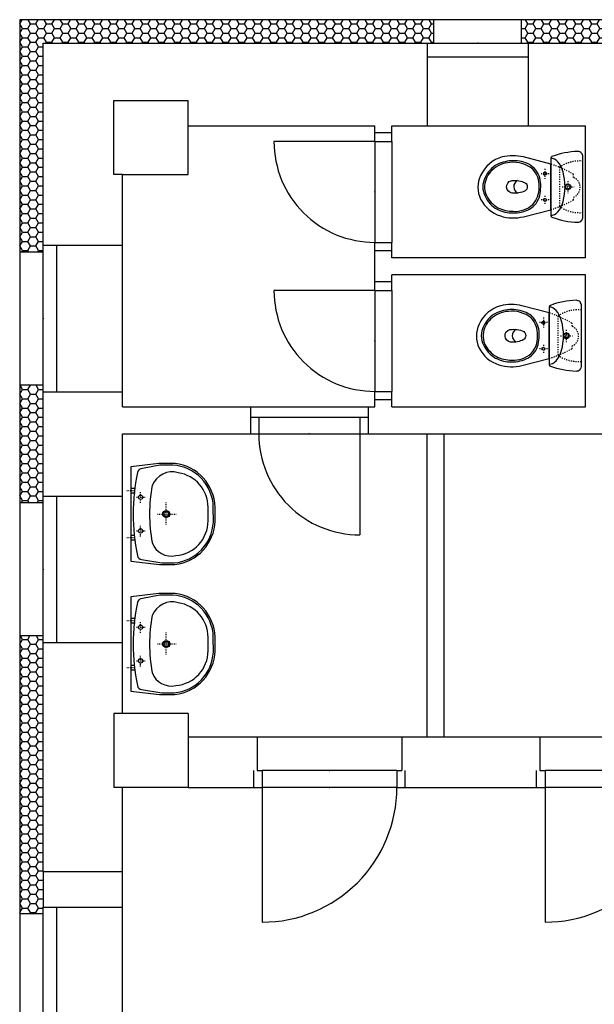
# Model space of a CAD drawing. Extents: x -196363 to 398972, y -489949 to -260582.
# Tile 117 of 256: x 204322 to 207735, y -473999 to -468151. Entities that reach past the tile are written whole.
import ezdxf

# ---------------------------------------------------------------- set-up
doc = ezdxf.new("R2010")
doc.units = 0
doc.header["$MEASUREMENT"] = 0
doc.linetypes.add('DASHED1', pattern=[1, 0.3, -0.4, 0.3])
for name, color, linetype in [('dvere', 1, 'Continuous'), ('navrh', 2, 'Continuous'), ('noszdiv', 1, 'Continuous'), ('okna', 2, 'Continuous'), ('tepizol', 8, 'Continuous'), ('zarpred', 5, 'Continuous')]:
    doc.layers.add(name, color=color, linetype=linetype)
doc.linetypes.add('CERCH2', pattern='A,0,-1,[17,dur+dsp vaclavov.shx,S=0.003401,R=0,X=-1,Y=0],0', length=1)
pattern_1 = [(0, (583704.188, -350986), (47.625, 27.4963055), [-63.5, 31.75]), (60.000002, (583704.188, -350986), (-1.7e-06, 54.9926147), [31.75, -63.5]), (120.000003, (583704.188, -350986), (-47.625, 27.4963055), [-63.5, 31.75])]

msp = doc.modelspace()

# ---------------------------------------------------------------- hatches: boundary and pattern name
at = {"layer": 'tepizol', "linetype": 'Continuous', "ltscale": 300}
h = msp.add_hatch(dxfattribs=at)
h.set_pattern_fill('Plastev', color=1, scale=31.75, style=0, pattern_type=2)
h.set_pattern_definition(pattern_1)
h.paths.add_polyline_path([(204322.20312, -468150.9375), (204322.20312, -469531), (204462.20312, -469531), (204462.20312, -469490.96875), (204462.20312, -468290.90625), (206742.20312, -468290.90625), (206782.1875, -468290.90625), (206782.1875, -468150.9375)], flags=0)
h = msp.add_hatch(dxfattribs=at)
h.set_pattern_fill('Plastev', color=1, scale=31.75, style=0, pattern_type=2)
h.set_pattern_definition(pattern_1)
h.paths.add_polyline_path([(207302.20312, -468150.9375), (207302.20312, -468290.90625), (207342.20312, -468290.90625), (208072.20312, -468290.90625), (208112.17188, -468290.90625), (208112.17188, -468150.9375)], flags=0)
h = msp.add_hatch(dxfattribs=at)
h.set_pattern_fill('Plastev', color=1, scale=31.75, style=0, pattern_type=2)
h.set_pattern_definition(pattern_1)
h.paths.add_polyline_path([(204322.20312, -471020.96875), (204462.20312, -471020.96875), (204462.20312, -470980.9375), (204462.20312, -470360.96875), (204462.20312, -470321), (204322.20312, -470321)], flags=0)
h = msp.add_hatch(dxfattribs=at)
h.set_pattern_fill('Plastev', color=1, scale=31.75, style=0, pattern_type=2)
h.set_pattern_definition(pattern_1)
h.paths.add_polyline_path([(204322.20312, -473460.96875), (204462.20312, -473460.96875), (204462.20312, -473420.9375), (204462.20312, -473210.9375), (204462.20312, -471850.9375), (204462.20312, -471810.96875), (204322.20312, -471810.96875)], flags=0)

# ---------------------------------------------------------------- linework, layer by layer
at = {"layer": 'dvere', "color": 1, "linetype": 'Continuous', "ltscale": 304.799988}
for p, q in [((206532.20312, -468823.46875), (206432.20312, -468823.46875)), ((206532.20312, -469523.46875), (206432.20312, -469523.46875)), ((206532.20312, -469708.5), (206432.20312, -469708.5)), ((206532.20312, -470408.5), (206432.20312, -470408.5)), ((205692.1875, -470511), (205692.1875, -470611)), ((206392.1875, -470511), (206392.1875, -470611)), ((205712.1875, -472710.96875), (205712.1875, -472610.96875)), ((206612.20312, -472710.96875), (206612.1875, -472610.96875)), ((207391.96875, -472710.96875), (207391.96875, -472610.96875))]:
    msp.add_line(p, q, dxfattribs=at)
at = {"layer": 'dvere', "color": 1, "linetype": 'Continuous', "ltscale": 300}
for p, q in [((206432.21875, -468873.5, 1723.80005), (205832.23438, -468873.5, 1723.80005)), ((206432.21875, -469758.53125, 1723.80005), (205832.23438, -469758.53125, 1723.80005)), ((206342.20312, -470610.96875, 1723.80005), (206342.20312, -471210.96875, 1723.80005)), ((205762.1875, -472710.96875, 1723.80005), (205762.1875, -473510.96875, 1723.80005)), ((207441.96875, -472710.96875, 1723.80005), (207441.96875, -473510.96875, 1723.80005))]:
    msp.add_line(p, q, dxfattribs=at)
at = {"layer": 'dvere', "color": 1, "linetype": 'Continuous', "ltscale": 270}
for p, q in [((206432.20312, -468873.5), (206432.20312, -469473.46875)), ((206532.20312, -468873.5), (206532.20312, -469473.46875)), ((206432.20312, -469758.53125), (206432.20312, -470358.5)), ((206532.20312, -469758.53125), (206532.20312, -470358.5)), ((205742.20312, -470511), (206342.20312, -470511)), ((205742.20312, -470611), (206342.20312, -470611))]:
    msp.add_line(p, q, dxfattribs=at)
at = {"layer": 'dvere', "color": 1, "linetype": 'Continuous', "ltscale": 330}
for p, q in [((206562.1875, -472610.96875), (205762.1875, -472610.96875)), ((208241.95312, -472610.96875), (207441.96875, -472610.96875)), ((206562.1875, -472710.96875), (205762.1875, -472710.96875)), ((208241.95312, -472710.96875), (207441.96875, -472710.96875))]:
    msp.add_line(p, q, dxfattribs=at)
at = {"layer": 'dvere', "color": 1, "linetype": 'Continuous', "ltscale": 300}
for centre, radius, start, end in [((206432.21875, -468873.5, 1723.80005), 599.97577, 180.000005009, 270.000028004), ((206432.21875, -469758.53125, 1723.80005), 599.97577, 180.000005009, 270.000028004), ((206342.20312, -470610.96875, 1723.80005), 600.00061, 180.000005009, 270.000028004), ((205762.1875, -472710.96875, 1723.80005), 800.00079, 270.000000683, 360.000037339), ((207441.96875, -472710.96875, 1723.80005), 800.00079, 270.000000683, 360.000037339)]:
    msp.add_arc(centre, radius, start, end, dxfattribs=at)
at = {"layer": 'dvere', "color": 1, "linetype": 'Continuous', "ltscale": 250}
for p in [(206432.20312, -469173.4375), (206432.20312, -470058.46875), (206042.20312, -470611), (206162.1875, -472610.96875)]:
    msp.add_point(p, dxfattribs=at)
at = {"layer": 'dvere', "color": 1, "linetype": 'Continuous', "ltscale": 300}
for p in [(206432.21875, -469173.4375, 1723.80005), (206432.21875, -470058.46875, 1723.80005), (206042.20312, -470610.96875, 1723.80005), (206162.1875, -472710.96875, 1723.80005)]:
    msp.add_point(p, dxfattribs=at)
at = {"layer": 'navrh', "color": 1, "linetype": 'Continuous', "ltscale": 300}
for p, q in [((206782.1875, -468150.9375, 900), (204322.20312, -468150.9375, 900)), ((204322.20312, -468150.9375, 900), (204322.20312, -469531, 900)), ((206782.1875, -468290.90625, 900), (206782.1875, -468150.9375, 900)), ((207302.20312, -468150.9375, 2547.59985), (206782.1875, -468150.9375, 2547.59985)), ((208112.17188, -468150.9375, 900), (207302.20312, -468150.9375, 900)), ((207302.20312, -468290.90625, 900), (207302.20312, -468150.9375, 900)), ((206742.20312, -468290.90625, 900), (206782.1875, -468290.90625, 900)), ((207302.20312, -468290.90625, 900), (207342.20312, -468290.90625, 900)), ((204462.20312, -469531, 900), (204322.20312, -469531, 900)), ((204322.20312, -469531, 2547.59985), (204322.20312, -470321, 2547.59985)), ((204322.20312, -470321, 900), (204322.20312, -471020.96875, 900)), ((204462.20312, -470321, 900), (204322.20312, -470321, 900)), ((206742.20312, -472410.9375, 900), (206742.20312, -470610.96875, 900)), ((206842.20312, -472410.9375, 900), (206842.20312, -470610.96875, 900)), ((204462.20312, -471020.96875, 900), (204322.20312, -471020.96875, 900)), ((204322.20312, -471020.96875, 2547.59985), (204322.20312, -471810.96875, 2547.59985)), ((204322.20312, -471810.96875, 900), (204322.20312, -473460.96875, 900)), ((204462.20312, -471810.96875, 900), (204322.20312, -471810.96875, 900)), ((204462.20312, -473210.9375, 900), (204462.20312, -473420.9375, 900)), ((204932.20312, -473420.9375, 900), (204932.20312, -473210.9375, 900)), ((204462.20312, -473420.9375, 900), (204932.20312, -473420.9375, 900)), ((204462.20312, -473460.96875, 900), (204322.20312, -473460.96875, 900)), ((204322.20312, -473460.96875, 2547.59985), (204322.20312, -475180.90625, 2547.59985))]:
    msp.add_line(p, q, dxfattribs=at)
at = {"layer": 'noszdiv', "color": 1, "linetype": 'Continuous', "ltscale": 300}
for p, q in [((204462.20312, -469490.96875, 900), (204462.20312, -468290.90625, 900)), ((204462.20312, -468290.90625, 900), (206742.20312, -468290.90625, 900)), ((206742.20312, -468290.90625, 900), (206742.20312, -468780.96875, 900)), ((207342.20312, -468290.90625, 900), (208072.20312, -468290.90625, 900)), ((207342.20312, -468290.90625, 900), (207342.20312, -468780.96875, 900)), ((204882.1875, -469070.9375, 900), (204882.1875, -468630.9375, 900)), ((204882.1875, -468630.9375, 900), (205322.20312, -468630.9375, 900)), ((205322.20312, -468780.96875, 900), (205322.20312, -468630.9375, 900)), ((205322.20312, -468780.96875, 900), (206432.21875, -468780.96875, 900)), ((205322.20312, -469070.9375, 900), (205322.20312, -468780.96875, 900)), ((206432.21875, -468873.5, 900), (206432.21875, -468780.96875, 900)), ((206532.20312, -468780.96875, 900), (206742.20312, -468780.96875, 900)), ((206532.20312, -468873.5, 900), (206532.20312, -468780.96875, 900)), ((207342.20312, -468780.96875, 900), (207682.20312, -468780.96875, 900)), ((207682.20312, -469565.9375, 900), (207682.20312, -468780.96875, 900)), ((206432.21875, -468873.5, 900), (206532.20312, -468873.5, 900)), ((204932.20312, -469070.9375, 900), (204882.1875, -469070.9375, 900)), ((204932.20312, -469490.96875, 900), (204932.20312, -469070.9375, 900)), ((204932.20312, -469070.9375, 900), (205322.20312, -469070.9375, 900)), ((204462.20312, -469490.96875, 900), (204932.20312, -469490.96875, 900)), ((206432.21875, -469758.53125, 900), (206432.21875, -469473.46875, 900)), ((206432.21875, -469473.46875, 900), (206532.20312, -469473.46875, 900)), ((206532.20312, -469565.9375, 900), (206532.20312, -469473.46875, 900)), ((207682.20312, -469565.9375, 1723.80005), (206532.20312, -469565.9375, 1723.80005)), ((206532.20312, -469758.53125, 900), (206532.20312, -469665.9375, 900)), ((207682.20312, -469665.9375, 1723.80005), (206532.20312, -469665.9375, 1723.80005)), ((207682.20312, -470450.96875, 900), (207682.20312, -469665.9375, 900)), ((206432.21875, -469758.53125, 900), (206532.20312, -469758.53125, 900)), ((204462.20312, -470980.9375, 900), (204462.20312, -470360.96875, 900)), ((204462.20312, -470360.96875, 900), (204932.20312, -470360.96875, 900)), ((204932.20312, -470450.96875, 900), (204932.20312, -470360.96875, 900)), ((206432.21875, -470450.96875, 900), (206432.21875, -470358.5, 900)), ((206432.21875, -470358.5, 900), (206532.20312, -470358.5, 900)), ((206532.20312, -470450.96875, 900), (206532.20312, -470358.5, 900)), ((204932.20312, -470450.96875, 900), (205692.21875, -470450.96875, 900)), ((205692.21875, -470450.96875, 900), (205692.21875, -470511, 900)), ((206392.20312, -470450.96875, 900), (206432.21875, -470450.96875, 900)), ((206392.20312, -470450.96875, 900), (206392.20312, -470511, 900)), ((206532.20312, -470450.96875, 900), (207682.20312, -470450.96875, 900)), ((205692.21875, -470511, 900), (205742.20312, -470511, 900)), ((205742.20312, -470511, 900), (205742.20312, -470610.96875, 900)), ((206342.20312, -470511, 900), (206392.20312, -470511, 900)), ((206342.20312, -470511, 900), (206342.20312, -470610.96875, 900)), ((204932.20312, -470980.9375, 900), (204932.20312, -470610.96875, 900)), ((204932.20312, -470610.96875, 900), (205692.21875, -470610.96875, 900)), ((205692.21875, -470610.96875, 900), (205742.20312, -470610.96875, 900)), ((206342.20312, -470610.96875, 900), (206392.20312, -470610.96875, 900)), ((206392.20312, -470610.96875, 900), (209442.20312, -470610.96875, 900)), ((204462.20312, -470980.9375, 900), (204932.20312, -470980.9375, 900)), ((204462.20312, -473210.9375, 900), (204462.20312, -471850.9375, 900)), ((204462.20312, -471850.9375, 900), (204932.20312, -471850.9375, 900)), ((204932.20312, -472270.9375, 900), (204932.20312, -471850.9375, 900)), ((204932.20312, -472270.9375, 900), (204882.1875, -472270.9375, 900)), ((204882.1875, -472270.9375, 900), (204882.1875, -472710.96875, 900)), ((205322.20312, -472270.9375, 900), (204932.20312, -472270.9375, 900)), ((205322.20312, -472270.9375, 900), (205322.20312, -472410.9375, 900)), ((205322.20312, -472410.9375, 900), (205322.20312, -472710.96875, 900)), ((205322.20312, -472410.9375, 900), (205732.20312, -472410.9375, 900)), ((205732.20312, -472410.9375, 900), (205732.20312, -472610.96875, 900)), ((206592.20312, -472410.9375, 900), (207411.95312, -472410.9375, 900)), ((206592.20312, -472410.9375, 900), (206592.20312, -472610.96875, 900)), ((207411.95312, -472410.9375, 900), (207411.95312, -472610.96875, 900)), ((205732.20312, -472610.96875, 900), (205762.1875, -472610.96875, 900)), ((205762.1875, -472610.96875, 900), (205762.1875, -472710.96875, 900)), ((206562.1875, -472610.96875, 900), (206592.20312, -472610.96875, 900)), ((206562.1875, -472610.96875, 900), (206562.1875, -472710.96875, 900)), ((207411.95312, -472610.96875, 900), (207441.96875, -472610.96875, 900)), ((207441.96875, -472610.96875, 900), (207441.96875, -472710.96875, 900)), ((204932.20312, -472710.96875, 900), (204882.1875, -472710.96875, 900)), ((205322.20312, -472710.96875, 900), (204932.20312, -472710.96875, 900)), ((204932.20312, -473210.9375, 900), (204932.20312, -472710.96875, 900)), ((205322.20312, -472710.96875, 900), (205732.20312, -472710.96875, 900)), ((205732.20312, -472710.96875, 900), (205762.1875, -472710.96875, 900)), ((206562.1875, -472710.96875, 900), (206592.20312, -472710.96875, 900)), ((206592.20312, -472710.96875, 900), (207426.95312, -472710.96875, 900)), ((207411.95312, -472710.96875, 900), (207441.96875, -472710.96875, 900)), ((204462.20312, -473210.9375, 900), (204932.20312, -473210.9375, 900))]:
    msp.add_line(p, q, dxfattribs=at)
at = {"layer": 'noszdiv', "color": 1, "linetype": 'CERCH2', "ltscale": 300}
for p, q in [((205692.21875, -470450.96875, 900), (206392.20312, -470450.96875, 900)), ((205732.20312, -472410.9375, 900), (206592.20312, -472410.9375, 900)), ((207411.95312, -472410.9375, 900), (208271.96875, -472410.9375, 900))]:
    msp.add_line(p, q, dxfattribs=at)
at = {"layer": 'okna', "color": 1, "linetype": 'Continuous', "ltscale": 300}
for p, q in [((206742.20312, -468290.90625, 2547.59985), (207342.20312, -468290.90625, 2547.59985)), ((206742.20312, -468370.9375, 2547.59985), (207342.20312, -468370.9375, 2547.59985)), ((206742.20312, -468780.96875, 2547.59985), (207342.20312, -468780.96875, 2547.59985)), ((204462.20312, -470360.96875, 2547.59985), (204462.20312, -469490.96875, 2547.59985)), ((204542.1875, -470360.96875, 2547.59985), (204542.1875, -469490.96875, 2547.59985)), ((204932.20312, -470360.96875, 2547.59985), (204932.20312, -469490.96875, 2547.59985)), ((204462.20312, -471850.9375, 3447.6001), (204462.20312, -470980.9375, 3447.6001)), ((204542.1875, -471850.9375, 3447.6001), (204542.1875, -470980.9375, 3447.6001)), ((204932.20312, -471850.9375, 3447.6001), (204932.20312, -470980.9375, 3447.6001)), ((204932.20312, -475610.9375, 1723.80005), (204932.20312, -473210.9375, 1723.80005)), ((204462.20312, -475220.90625, 1723.80005), (204462.20312, -473420.9375, 1723.80005)), ((204542.1875, -475220.90625, 1723.80005), (204542.1875, -473420.9375, 1723.80005))]:
    msp.add_line(p, q, dxfattribs=at)
for p in [(207042.20312, -468290.90625, 1723.80005), (204462.20312, -469926, 1723.80005), (204462.20312, -471415.96875, 2623.80005)]:
    msp.add_point(p, dxfattribs=at)
at = {"layer": 'zarpred', "color": 1, "linetype": 'DASHED1', "ltscale": 20}
for p, q in [((207441.28125, -469035.90625), (207441.28125, -469095.9375)), ((207465.65625, -469065.875), (207418.78125, -469065.875)), ((207577.23438, -469109.03125), (207577.23438, -469182.15625)), ((207543.3125, -469143.90625), (207614.5625, -469143.90625)), ((207466.60938, -469221.25), (207416.90625, -469221.25)), ((207441.28125, -469197.125), (207441.28125, -469249.6875)), ((207432.10938, -469920), (207432.10938, -469979.96875)), ((207456.48438, -469950), (207409.60938, -469950)), ((207568.0625, -469993.125), (207568.0625, -470066.25)), ((207534.14062, -470028), (207605.39062, -470028)), ((207457.42188, -470105.28125), (207407.73438, -470105.28125)), ((207432.10938, -470081.28125), (207432.10938, -470133.75))]:
    msp.add_line(p, q, dxfattribs=at)
at = {"layer": 'zarpred', "color": 1, "linetype": 'DASHED1', "ltscale": 14.000001}
for p, q in [((204959.21875, -470947.09375), (205007.14062, -470947.09375)), ((205015.375, -470987.15625), (205067.39062, -470987.09375)), ((205040.01562, -471019.96875), (205040.01562, -470954.25)), ((205192, -471149.8125), (205192, -471018.40625)), ((205141.34375, -471086.84375), (205250.89062, -471086.84375)), ((205040.01562, -471219.65625), (205040.01562, -471153.9375)), ((205015.375, -471186.78125), (205067.39062, -471186.78125)), ((204959.21875, -471226.5), (205007.14062, -471226.5)), ((204959.21875, -471719.09375), (205007.14062, -471719.09375)), ((205040.01562, -471791.90625), (205040.01562, -471726.21875)), ((205015.375, -471759.0625), (205067.39062, -471759.0625)), ((205192, -471921.78125), (205192, -471790.3125)), ((205141.34375, -471858.78125), (205250.89062, -471858.78125)), ((205040.01562, -471991.625), (205040.01562, -471925.84375)), ((205015.375, -471958.75), (205067.39062, -471958.75)), ((204959.21875, -471998.46875), (205007.14062, -471998.46875))]:
    msp.add_line(p, q, dxfattribs=at)
at = {"layer": 'zarpred', "color": 1, "linetype": 'Continuous'}
for p, q in [((204982.5, -470933.96875), (205001.82812, -470933.96875)), ((204982.5, -470961.34375), (205007.14062, -470961.34375)), ((204982.5, -471213.375), (205001.82812, -471213.375)), ((204982.5, -471240.75), (205007.14062, -471240.75)), ((204982.5, -471705.875), (205001.82812, -471705.875)), ((204982.5, -471733.28125), (205007.14062, -471733.28125)), ((204982.5, -471985.28125), (205001.82812, -471985.28125)), ((204982.5, -472012.65625), (205007.14062, -472012.65625))]:
    msp.add_line(p, q, dxfattribs=at)
at = {"layer": 'zarpred', "color": 1, "linetype": 'Continuous', "ltscale": 7}
for points in [[(207667, -468966.25, 0.4484928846), (207636.29688, -468933.625, 0.0834908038), (207482.75, -468963.71875, 0.3122022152), (207476.28125, -468973.09375), (207476.28125, -469314.375, 0.3121754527), (207482.75, -469323.75, 0.0834882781), (207636.29688, -469353.84375, 0.4484928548), (207667, -469321.25)], [(207476.28125, -469008.125), (207314.29688, -468966.4375, 0.120198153), (207187.9375, -468966.15625, 0.2239549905), (207059.8125, -469075.53125, 0.2338795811), (207059.8125, -469216.875, 0.1979395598), (207176.84375, -469316.6875, 0.1401719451), (207314.29688, -469320.96875), (207476.28125, -469279.4375)], [(207416.23438, -469141.375, 0.1740990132), (207388.23438, -469045.34375, 0.0907895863), (207349.76562, -469011.3125, 0.1244630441), (207253.8125, -468988.4375, 0.1129211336), (207157.78125, -469011, 0.1750533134), (207086.6875, -469088.875, 0.2588111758), (207086.6875, -469198.5625, 0.171882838), (207157.78125, -469276.46875, 0.1320878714), (207253.8125, -469299.03125, 0.1303286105), (207349.76562, -469276.15625, 0.2067324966), (207410.75, -469195.90625, 0.0655918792), (207416.23438, -469145.03125)], [(207406.40625, -469141.96875, 0.2065757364), (207368.875, -469038.4375, 0.205236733), (207233.5, -468999.40625, 0.1817712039), (207127.95312, -469045.46875, 0.1942552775), (207083.39062, -469135.8125, 0.1107989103), (207093.71875, -469195.0625, 0.1518451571), (207162.45312, -469267.59375, 0.116294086), (207253.79688, -469289, 0.2009926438), (207368.875, -469249.03125, 0.1941405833), (207407.03125, -469148.125)], [(207245.57812, -469107, -0.1475904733), (207324.51562, -469119.15625, -0.509097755), (207324.76562, -469167.1875, -0.1502406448), (207247.14062, -469181.25, -0.8275521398), (207241.875, -469107.15625)], [(207657.82812, -469850.28125, 0.4484928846), (207627.10938, -469817.65625, 0.0834908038), (207473.57812, -469847.8125, 0.3122022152), (207467.09375, -469857.125), (207467.09375, -470198.4375, 0.3121754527), (207473.57812, -470207.78125, 0.0834882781), (207627.10938, -470237.9375, 0.4484928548), (207657.82812, -470205.3125)], [(207467.09375, -469892.25), (207305.125, -469850.53125, 0.120198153), (207178.76562, -469850.1875, 0.2239549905), (207050.625, -469959.625, 0.2338795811), (207050.625, -470100.96875, 0.1979395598), (207167.65625, -470200.71875, 0.1401719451), (207305.125, -470205.09375), (207467.09375, -470163.53125)], [(207407.04688, -470025.46875, 0.1740990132), (207379.0625, -469929.46875, 0.0907895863), (207340.57812, -469895.34375, 0.1244630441), (207244.625, -469872.53125, 0.1129211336), (207148.59375, -469895.09375, 0.1750533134), (207077.5, -469972.9375, 0.2588111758), (207077.5, -470082.65625, 0.171882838), (207148.59375, -470160.5625, 0.1320878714), (207244.625, -470183.0625, 0.1303286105), (207340.57812, -470160.25, 0.2067324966), (207401.57812, -470080, 0.0655918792), (207407.04688, -470029.125)], [(207397.23438, -470026.0625, 0.2065757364), (207359.70312, -469922.53125, 0.205236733), (207224.32812, -469883.53125, 0.1817712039), (207118.76562, -469929.5625, 0.1942552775), (207074.20312, -470019.96875, 0.1107989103), (207084.53125, -470079.09375, 0.1518451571), (207153.26562, -470151.71875, 0.116294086), (207244.60938, -470173.09375, 0.2009926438), (207359.70312, -470133.0625, 0.1941405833), (207397.84375, -470032.21875)], [(207236.40625, -469991.09375, -0.1475904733), (207315.32812, -470003.1875, -0.509097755), (207315.59375, -470051.21875, -0.1502406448), (207237.95312, -470065.40625, -0.8275521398), (207232.70312, -469991.21875)]]:
    msp.add_lwpolyline(points, format="xyb", close=True, dxfattribs=at)
at = {"layer": 'zarpred', "color": 1, "linetype": 'DASHED1', "ltscale": 20}
for points in [[(207667.10938, -468990.875, 0.1706822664), (207527.59375, -469026.875), (207527.59375, -469260.53125, 0.1706821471), (207667.10938, -469296.5625)], [(207476.28125, -469008.03125, -0.0494554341), (207611.29688, -469069.15625, -0.0545248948), (207611.57812, -469087.90625, -0.6626927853), (207612.15625, -469204.78125, -0.0762061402), (207611.29688, -469221.25, -0.0001383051), (207611, -469221.65625, -0.0431798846), (207476.28125, -469279.4375)], [(207657.9375, -469875, 0.1706822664), (207518.42188, -469911), (207518.42188, -470144.625, 0.1706821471), (207657.9375, -470180.65625)], [(207467.09375, -469892.0625, -0.0494554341), (207602.10938, -469953.21875, -0.0545248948), (207602.40625, -469971.9375, -0.6626927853), (207602.98438, -470088.90625, -0.0762061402), (207602.10938, -470105.28125, -0.0001383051), (207601.8125, -470105.78125, -0.0431798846), (207467.09375, -470163.53125)]]:
    msp.add_lwpolyline(points, format="xyb", close=True, dxfattribs=at)
at = {"layer": 'zarpred', "color": 1, "linetype": 'Continuous', "ltscale": 7}
for points in [[(207278.70312, -469106.3125, 0.6348764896), (207280.76562, -469180.96875)], [(207269.51562, -469990.375, 0.6348764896), (207271.59375, -470065.0625)]]:
    msp.add_lwpolyline(points, format="xyb", dxfattribs=at)
at = {"layer": 'zarpred', "color": 1, "linetype": 'Continuous'}
for points in [[(204982.26562, -471367.09375), (205151.92188, -471386.6875), (205244.26562, -471387.09375, 0.3735613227), (205482.26562, -471127.9375), (205482.26562, -471127.9375), (205482.26562, -471046.28125, 0.3724052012), (205245.04688, -470787.125), (205245.04688, -470787.125), (205149.09375, -470786.90625), (204982.26562, -470807.09375)], [(205471.96875, -471046.4375, 0.3915576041), (205230.96875, -470796.53125), (205230.96875, -470796.53125), (205153.89062, -470797.125), (205051.70312, -470816.28125, 0.3566107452), (205021.39062, -470840.3125, 0.1005923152), (205021.375, -471333.90625, 0.3243051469), (205046.21875, -471356.96875), (205046.21875, -471356.96875), (205166.03125, -471377.125), (205239.4375, -471377.125, 0.3749197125), (205472.39062, -471134.78125), (205472.39062, -471134.78125)], [(205441.32812, -471047.125, 0.3708738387), (205263.4375, -470841.75, 0.3916131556), (205109.5625, -470917.59375, 0.0969293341), (205109.5625, -471256.625, 0.3847571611), (205249.32812, -471333.3125, 0.3922860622), (205441.32812, -471126.53125), (205441.32812, -471126.53125)], [(204982.26562, -472139.0625), (205151.92188, -472158.65625), (205244.26562, -472159, 0.3735613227), (205482.26562, -471899.84375), (205482.26562, -471899.84375), (205482.26562, -471818.25, 0.3724052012), (205245.04688, -471559.03125), (205245.04688, -471559.03125), (205149.09375, -471558.875), (204982.26562, -471579.09375)], [(205471.96875, -471818.40625, 0.3915576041), (205230.96875, -471568.46875), (205230.96875, -471568.46875), (205153.89062, -471569.0625), (205051.70312, -471588.21875, 0.3566107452), (205021.39062, -471612.21875, 0.1005923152), (205021.375, -472105.875, 0.3243051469), (205046.21875, -472128.9375), (205046.21875, -472128.9375), (205166.03125, -472149.09375), (205239.4375, -472149.09375, 0.3749197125), (205472.39062, -471906.6875), (205472.39062, -471906.6875)], [(205441.32812, -471819.09375, 0.3708738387), (205263.4375, -471613.71875, 0.3916131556), (205109.5625, -471689.5, 0.0969293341), (205109.5625, -472028.53125, 0.3847571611), (205249.32812, -472105.25, 0.3922860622), (205441.32812, -471898.46875), (205441.32812, -471898.46875)]]:
    msp.add_lwpolyline(points, format="xyb", close=True, dxfattribs=at)
at = {"layer": 'zarpred', "color": 1, "linetype": 'Continuous', "ltscale": 7}
for centre, radius in [((207441.28125, -469065.875), 9.27465), ((207577.23438, -469143.75), 17.09324), ((207577.23438, -469143.75), 13.6038), ((207441.75, -469221.25), 8.90025), ((207432.10938, -469950), 9.27465), ((207568.0625, -470027.78125), 17.09324), ((207568.0625, -470027.78125), 13.6038), ((207432.57812, -470105.28125), 8.90025)]:
    msp.add_circle(centre, radius, dxfattribs=at)
at = {"layer": 'zarpred', "color": 1, "linetype": 'Continuous'}
for centre, radius in [((205040.01562, -470987.4375), 12.93063), ((205192.28125, -471087.09375), 20.87694), ((205192, -471086.84375), 14.78058), ((205040.01562, -471187.0625), 12.93063), ((205040.01562, -471759.375), 12.93063), ((205192.28125, -471859.0625), 20.87694), ((205192, -471858.78125), 14.78058), ((205040.01562, -471959.03125), 12.93063)]:
    msp.add_circle(centre, radius, dxfattribs=at)
at = {"layer": 'zarpred', "color": 1, "linetype": 'Continuous', "ltscale": 7}
for centre in [(207479.92188, -469143.375), (207470.75, -470027.4375)]:
    msp.add_ellipse(centre, major_axis=(-0.00001, 168.8831), ratio=0.4782613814, start_param=9.3802080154, end_param=12.6111326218, dxfattribs=at)

doc.saveas('drawing.dxf')
